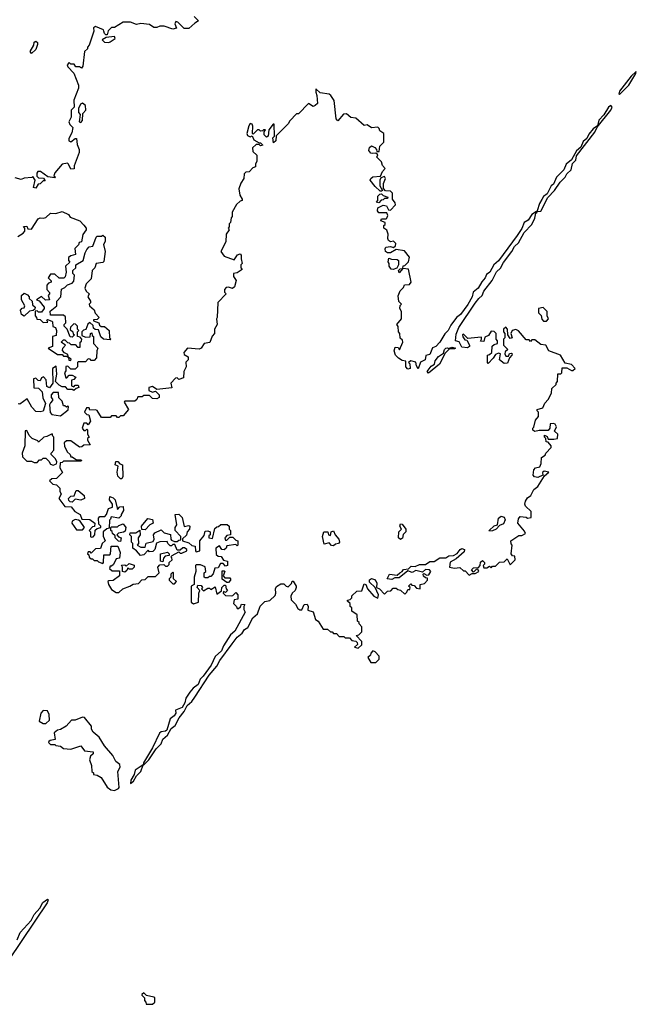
# Model space of a CAD drawing. Extents: x 2323203 to 2567568, y 883585 to 1022917.
# Tile 161 of 256: x 2510195 to 2514420, y 925740 to 932484. Entities that reach past the tile are written whole.
import ezdxf

# ---------------------------------------------------------------- set-up
doc = ezdxf.new("R2010")
doc.units = 0

msp = doc.modelspace()

# ---------------------------------------------------------------- linework, layer by layer
at = {"layer": '0CON10XD'}
for points in [[(2511390, 932505), (2511420, 932475), (2511395, 932460), (2511355, 932422.5), (2511323, 932423), (2511277.7, 932467.7), (2511265, 932472.5), (2511257.5, 932455), (2511270, 932425), (2511245, 932420), (2511185, 932440), (2511155, 932440), (2511135, 932430), (2511115, 932430), (2511085, 932450), (2511025, 932457.5), (2510995, 932450), (2510955, 932466.7), (2510905, 932466.2), (2510845, 932430), (2510825, 932430), (2510801.7, 932408.3), (2510795, 932380), (2510785, 932380), (2510775, 932390), (2510772.5, 932405), (2510770, 932415), (2510715, 932437.5), (2510701.7, 932428.3), (2510702.5, 932405), (2510671.7, 932308.3), (2510660, 932295), (2510660, 932285), (2510640, 932265), (2510627.5, 932165), (2510618.3, 932151.7), (2510605, 932160), (2510580, 932160), (2510568.3, 932178.3), (2510545, 932180), (2510535, 932190), (2510520, 932175), (2510525, 932160), (2510567, 932117), (2510597.5, 932035), (2510597.5, 932015), (2510567, 931933), (2510567.5, 931885), (2510546.7, 931865), (2510546.7, 931815), (2510532.5, 931785), (2510537.5, 931765), (2510560, 931745), (2510551.7, 931708.3), (2510530.7, 931669.3), (2510532.5, 931655), (2510545, 931647.5), (2510575, 931670), (2510585, 931670), (2510588.3, 931628.3), (2510602.5, 931595), (2510602.5, 931575), (2510568.3, 931481.7), (2510568.3, 931461.7), (2510545, 931460), (2510530, 931495), (2510521.7, 931501.7), (2510485, 931493.3), (2510436.7, 931435), (2510430, 931415), (2510440, 931405), (2510435, 931400), (2510388.3, 931408.3), (2510337.5, 931445), (2510320, 931445), (2510311.7, 931431.7), (2510311.7, 931411.7), (2510325, 931400), (2510358.3, 931398.3), (2510370, 931380), (2510355, 931380), (2510335, 931360), (2510321.7, 931358.3), (2510305, 931330), (2510290, 931335), (2510300, 931385), (2510285, 931410), (2510277.5, 931402.5), (2510225, 931398), (2510205, 931390), (2510165, 931400)], [(2510275, 932252.5), (2510267.5, 932265), (2510291.7, 932308.3), (2510295, 932330), (2510305, 932337.5), (2510317, 932327), (2510317, 932313), (2510305, 932280), (2510275, 932252.5)], [(2510805, 932327.5), (2510815, 932332.5), (2510850, 932355), (2510845, 932367.5), (2510788.3, 932361.7), (2510760, 932345), (2510775, 932330), (2510805, 932327.5)], [(2514305, 931972.5), (2514368.8, 932035), (2514417.5, 932115), (2514420, 932130), (2514385, 932098), (2514303.8, 931995), (2514300, 931975), (2514305, 931972.5)], [(2512790, 930765), (2512801.7, 930778.3), (2512820, 930780), (2512821.7, 930798.3), (2512835, 930800), (2512860, 930825), (2512867, 930857), (2512831.7, 930901.7), (2512775, 930910), (2512735, 930887.5), (2512715, 930887.5), (2512702.5, 930895), (2512698.8, 930915), (2512703.6, 930926.4), (2512735, 930930), (2512757, 930923), (2512770, 930935), (2512771.7, 930951.7), (2512757, 930967), (2512735, 930962.5), (2512721.7, 930971.7), (2512716.7, 930985), (2512720, 931015), (2512711.7, 931041.7), (2512690, 931055), (2512690, 931075), (2512698.3, 931081.7), (2512700, 931095), (2512670, 931105), (2512675, 931120), (2512705, 931120), (2512710, 931125), (2512716.7, 931143.3), (2512710, 931160), (2512655, 931160), (2512647.5, 931175), (2512650, 931195), (2512685, 931212.5), (2512708.3, 931208.3), (2512721.7, 931181.7), (2512735, 931180), (2512770, 931215), (2512768.3, 931228.3), (2512750, 931255), (2512750, 931295), (2512735, 931310), (2512701.7, 931311.7), (2512688.3, 931328.3), (2512687.5, 931362.5), (2512702.5, 931395), (2512695, 931410), (2512670, 931400), (2512662.5, 931385), (2512662.5, 931345), (2512680, 931315), (2512675, 931310), (2512665, 931310), (2512630.7, 931340.7), (2512597.5, 931385), (2512600, 931395), (2512615, 931406.7), (2512668.3, 931411.7), (2512680, 931445), (2512700, 931465), (2512680, 931485), (2512675, 931510), (2512641.7, 931541.7), (2512648.3, 931558.3), (2512635, 931570), (2512615, 931566.2), (2512600.4, 931570.5), (2512587.7, 931587.7), (2512592.1, 931607.9), (2512605, 931618.8), (2512627.7, 931607.7), (2512640, 931595), (2512641.7, 931581.7), (2512658.3, 931581.7), (2512663, 931617), (2512690, 931645), (2512690, 931705), (2512661.7, 931721.7), (2512658.3, 931738.3), (2512648.3, 931748.3), (2512605, 931742.5), (2512575, 931762.5), (2512555, 931760), (2512498.3, 931808.3), (2512463, 931813), (2512435, 931840), (2512413.6, 931836.4), (2512375, 931790), (2512363.6, 931803.6), (2512349.3, 931929.3), (2512326.7, 931965), (2512315, 931973.3), (2512253, 931983), (2512225, 932010), (2512223, 931987), (2512231.2, 931965), (2512235, 931910), (2512220, 931895), (2512205, 931890), (2512175, 931910), (2512105, 931840), (2512091.7, 931838.3), (2512045, 931790), (2512035, 931770), (2511951.7, 931688.3), (2511950, 931655), (2511935, 931640), (2511930, 931675), (2511940, 931685), (2511938.3, 931768.3), (2511931.7, 931768.3), (2511901.7, 931728.3), (2511897.5, 931685), (2511885, 931680), (2511870, 931695), (2511870, 931715), (2511878.3, 931728.3), (2511865, 931730), (2511858.3, 931721.7), (2511845, 931720), (2511835, 931730), (2511825, 931730), (2511795, 931700), (2511790, 931705), (2511793.3, 931755), (2511788.3, 931768.3), (2511775, 931772.5), (2511765, 931756.7), (2511752, 931705), (2511755, 931690), (2511775, 931682.5), (2511788.3, 931688.3), (2511800, 931660), (2511835, 931640), (2511845, 931640), (2511860, 931625), (2511845, 931620), (2511835, 931630), (2511815, 931630), (2511790, 931605), (2511791.7, 931581.7), (2511820, 931555), (2511820, 931515), (2511810, 931495), (2511810, 931475), (2511791.7, 931468.3), (2511768.3, 931441.7), (2511745, 931440), (2511733, 931427), (2511730, 931395), (2511710, 931365), (2511697.5, 931325), (2511703, 931283), (2511720, 931255), (2511720, 931245), (2511705, 931240), (2511681.7, 931218.3), (2511650, 931165), (2511650, 931135), (2511643, 931127), (2511640, 931095), (2511630, 931085), (2511630, 931065), (2511622.5, 931055), (2511630, 931045), (2511610, 931015), (2511607, 930963), (2511572.5, 930895), (2511595, 930863.3), (2511665, 930840), (2511687, 930873), (2511705, 930880), (2511711.7, 930871.7), (2511712.5, 930845), (2511720, 930815), (2511710, 930805), (2511710, 930785), (2511718.3, 930771.7), (2511685, 930750), (2511660, 930745), (2511660, 930725), (2511677.5, 930697.5), (2511666.7, 930655), (2511653, 930643), (2511625, 930652.5), (2511610.7, 930649.3), (2511597.5, 930635), (2511598.3, 930618.3), (2511610, 930605), (2511553, 930547), (2511547.5, 930445), (2511542.5, 930435), (2511547.5, 930395), (2511530, 930365), (2511530, 930335), (2511513, 930317), (2511497, 930273), (2511460, 930265), (2511437.5, 930235), (2511425, 930227.5), (2511345, 930233.3), (2511320, 930205), (2511321.7, 930191.7), (2511350, 930175), (2511350, 930155), (2511333, 930137), (2511336.7, 930105), (2511320, 930075), (2511318.3, 930031.7), (2511285, 930020), (2511275, 930030), (2511261.7, 930028.3), (2511230, 929995), (2511237, 929963), (2511135, 929950), (2511105, 929972.5), (2511080, 929965), (2511080, 929945), (2511105, 929932.5), (2511125, 929940), (2511150, 929915), (2511150, 929895), (2511135, 929887.5), (2511105, 929890), (2511085, 929910), (2511045, 929910), (2511035, 929900), (2511005, 929900), (2510998.3, 929881.7), (2510985, 929870), (2510915, 929870), (2510910, 929865), (2510940, 929815), (2510905, 929770), (2510885, 929770), (2510875, 929760), (2510865, 929760), (2510855, 929770), (2510825, 929770), (2510815, 929760), (2510755, 929760), (2510725, 929807.5), (2510715, 929812.5), (2510675, 929810), (2510670, 929825), (2510653.9, 929826.1), (2510640, 929795), (2510655, 929780), (2510668.3, 929778.3), (2510680, 929735), (2510665, 929710), (2510655, 929720), (2510635, 929720), (2510622.5, 929685), (2510635, 929670), (2510645, 929670), (2510655, 929680), (2510660, 929675), (2510660, 929645), (2510670, 929625), (2510660, 929615), (2510660, 929605), (2510678.3, 929571.7), (2510635, 929570), (2510621.7, 929558.3), (2510605, 929556.7), (2510545, 929600), (2510515, 929600), (2510500, 929585), (2510503, 929563), (2510520, 929525), (2510540, 929505), (2510545, 929490), (2510555, 929490), (2510585, 929470), (2510615, 929470), (2510620, 929465), (2510615, 929460), (2510495, 929460), (2510485, 929450), (2510471.7, 929448.3), (2510470, 929415), (2510488.3, 929381.7), (2510448.3, 929341.7), (2510415, 929340), (2510400, 929325), (2510421.7, 929301.7), (2510448.3, 929298.3), (2510470, 929275), (2510470, 929255), (2510480, 929235), (2510462.5, 929205), (2510505, 929150), (2510548.3, 929148.3), (2510572.5, 929115), (2510610, 929095), (2510621.7, 929061.7), (2510675, 929060), (2510710, 929035), (2510708.3, 929011.7), (2510695, 929010), (2510670, 928985), (2510680, 928975), (2510680, 928945), (2510685, 928940), (2510698.3, 928941.7), (2510710, 928955), (2510711.7, 928988.3), (2510725, 929000), (2510750, 929005), (2510750, 929015), (2510738.3, 929028.3), (2510735, 929070), (2510745, 929080), (2510778.3, 929081.7), (2510790, 929095), (2510803.6, 929136.4), (2510830, 929145), (2510830, 929165), (2510810, 929195), (2510811.7, 929218.3), (2510835, 929210), (2510850, 929195), (2510865, 929130), (2510881.7, 929148.3), (2510905, 929150), (2510907, 929123), (2510890, 929095), (2510890, 929085), (2510875, 929070), (2510821.7, 929078.3), (2510818.3, 929061.7), (2510810, 929055), (2510808.3, 929001.7), (2510793, 928997), (2510767.5, 928975), (2510767, 928947), (2510780, 928915), (2510760, 928895), (2510748.3, 928861.7), (2510715, 928860), (2510685, 928830), (2510678.3, 928838.3), (2510665, 928840), (2510660, 928825), (2510668.3, 928818.3), (2510671.7, 928801.7), (2510685, 928790), (2510695, 928790), (2510705, 928780), (2510725, 928780), (2510735, 928770), (2510765, 928760), (2510770, 928765), (2510771.7, 928818.3), (2510811.7, 928818.3), (2510817.5, 928825), (2510821.7, 928878.3), (2510868.3, 928878.3), (2510882.5, 928835), (2510880, 928795), (2510855, 928790), (2510838.3, 928751.7), (2510825, 928740), (2510815, 928740), (2510810, 928725), (2510828.3, 928708.3), (2510878.3, 928708.3), (2510880, 928675), (2510835, 928642.5), (2510805, 928640), (2510800, 928635), (2510802.5, 928615), (2510825, 928580), (2510855, 928560), (2510875, 928560), (2510902.5, 928585), (2510950, 928605), (2510973, 928617), (2511008.3, 928621.7), (2511031.7, 928648.3), (2511055, 928650), (2511075, 928670), (2511125, 928670), (2511150, 928695), (2511142.5, 928735), (2511155, 928750), (2511181.7, 928751.7), (2511195, 928740), (2511208.3, 928741.7), (2511218.3, 928751.7), (2511220, 928765), (2511240, 928785), (2511238.3, 928798.3), (2511230, 928805), (2511240, 928815), (2511285, 928840), (2511295, 928830), (2511305, 928830), (2511340, 928845), (2511340, 928855), (2511325, 928867.5), (2511313, 928867), (2511295, 928850), (2511275, 928850), (2511258.3, 928888.3), (2511245, 928890), (2511235, 928880), (2511225, 928880), (2511210, 928895), (2511205, 928910), (2511155, 928907.5), (2511131.7, 928898.3), (2511120, 928855), (2511108.3, 928841.7), (2511085, 928840), (2511075, 928850), (2511045, 928817.5), (2511023, 928813), (2510996.4, 928846.4), (2510970, 928865), (2510970, 928895), (2510960, 928905), (2510960, 928945), (2510950, 928955), (2510951.7, 928968.3), (2510991.7, 928968.3), (2511018.3, 928988.3), (2511020, 928955), (2511007.5, 928935), (2511010, 928895), (2511000, 928885), (2511025, 928870), (2511055, 928870), (2511061.7, 928898.3), (2511110, 928910), (2511117.5, 928925), (2511112.5, 928955), (2511120, 928970), (2511165, 928990), (2511185, 928970), (2511228.3, 928958.3), (2511230, 928925), (2511235, 928920), (2511255, 928910), (2511275, 928910), (2511285, 928920), (2511298.3, 928921.7), (2511300, 928945), (2511260, 928985), (2511260, 929005), (2511272.5, 929025), (2511260, 929095), (2511285, 929097.5), (2511307.5, 929075), (2511321.7, 929011.7), (2511355, 929020), (2511360, 929015), (2511357.5, 928995), (2511342.5, 928975), (2511337, 928953), (2511311.7, 928928.3), (2511310, 928915), (2511355, 928900), (2511375, 928882.5), (2511398.3, 928878.3), (2511400, 928845), (2511405, 928840), (2511430, 928845), (2511430, 928915), (2511458.3, 928951.7), (2511465, 928980), (2511485, 928982.5), (2511500, 928975), (2511500, 928955), (2511491.7, 928948.3), (2511490, 928935), (2511515, 928930), (2511531.7, 928998.3), (2511545, 929010), (2511558.3, 929011.7), (2511573, 929027), (2511617, 929027), (2511630, 929015), (2511630, 928995), (2511640, 928985), (2511640, 928955), (2511615, 928950), (2511605, 928940)], [(2510615, 931780), (2510626.4, 931793.6), (2510628.3, 931841.7), (2510647.5, 931865), (2510647, 931897), (2510625, 931912.5), (2510612.5, 931905), (2510597.5, 931875), (2510598.3, 931848.3), (2510610, 931835), (2510603.3, 931783.3), (2510615, 931780)], [(2513740, 931170), (2513765, 931173.3), (2513813.3, 931266.7), (2513860, 931315), (2513899.2, 931370.8), (2513933.3, 931405), (2513945, 931427.5), (2513973.8, 931455), (2513982, 931498), (2514005, 931522.5), (2514009.3, 931550.7), (2514135.8, 931714.2), (2514151.7, 931748.3), (2514245.8, 931865), (2514253.8, 931885), (2514246.2, 931896.2), (2514228.8, 931885), (2514198.3, 931831.7), (2514164, 931795), (2514153, 931757), (2514125, 931736.2), (2514095, 931700), (2514080.7, 931669.3), (2514055, 931648.8), (2514039.2, 931610.8), (2514011.2, 931585), (2513976.2, 931523.8), (2513938.8, 931495), (2513924.2, 931455.8), (2513873.3, 931405), (2513853.6, 931356.4), (2513837.5, 931345), (2513808.3, 931291.7), (2513785, 931273.3), (2513771.7, 931251.7), (2513756, 931225), (2513740, 931175), (2513740, 931170)], [(2512655, 931230), (2512640, 931235), (2512650, 931245), (2512650, 931275), (2512661.7, 931288.3), (2512675, 931290), (2512685, 931280), (2512718.3, 931268.3), (2512715, 931260), (2512695, 931260), (2512685, 931250), (2512671.7, 931248.3), (2512655, 931230)], [(2510181.7, 930998.3), (2510219.3, 931020.7), (2510230, 931035), (2510230, 931055), (2510221.7, 931068.3), (2510245, 931070), (2510251.7, 931051.7), (2510275, 931050), (2510320.7, 931119.3), (2510335, 931127.5), (2510355, 931123.3), (2510375, 931130), (2510405, 931157.5), (2510443.6, 931156.4), (2510485, 931170), (2510528.8, 931148.8), (2510541.7, 931131.7), (2510606.2, 931106.2), (2510635, 931077.5), (2510650, 931055), (2510650, 931045), (2510628.3, 931011.7), (2510618.3, 930961.7), (2510601.7, 930958.3), (2510598.3, 930941.7), (2510573, 930917), (2510577.5, 930875), (2510545, 930867.5), (2510530, 930855), (2510530, 930835), (2510537.5, 930822.5), (2510510, 930795), (2510512.5, 930755), (2510507, 930723), (2510497, 930713), (2510465, 930712.5), (2510435, 930740), (2510405, 930740), (2510390, 930715), (2510410, 930695), (2510410, 930685), (2510391.7, 930678.3), (2510380, 930665), (2510380, 930635), (2510400, 930615), (2510400, 930605), (2510390, 930595), (2510400, 930565), (2510373, 930563), (2510345, 930587.5), (2510310, 930565), (2510328.3, 930558.3), (2510362.5, 930515), (2510362.5, 930505), (2510345, 930480), (2510325, 930480), (2510315, 930490), (2510301.7, 930488.3), (2510300, 930455), (2510310, 930445), (2510311.7, 930431.7), (2510335, 930430), (2510355, 930410), (2510388.3, 930411.7), (2510380, 930425), (2510385, 930430), (2510415, 930420), (2510420, 930415), (2510421.7, 930381.7), (2510440, 930375), (2510447.5, 930355), (2510445, 930320), (2510420, 930315), (2510420, 930245), (2510390, 930235), (2510455, 930190), (2510485, 930190), (2510495, 930180), (2510518.3, 930178.3), (2510530, 930170), (2510531.7, 930151.7), (2510545, 930150), (2510548.3, 930158.3), (2510530, 930170), (2510525, 930190), (2510501.7, 930201.7), (2510488.3, 930218.3), (2510490, 930235), (2510510, 930255), (2510488.3, 930268.3), (2510480, 930275), (2510495, 930290), (2510505, 930290), (2510521.7, 930271.7), (2510535, 930270), (2510545, 930260), (2510575, 930260), (2510591.7, 930241.7), (2510608.3, 930241.7), (2510610, 930275), (2510618.3, 930281.7), (2510620, 930295), (2510608.3, 930308.3), (2510590, 930315), (2510590, 930345), (2510600, 930355), (2510590, 930365), (2510590, 930385), (2510578.3, 930398.3), (2510565, 930400), (2510543, 930377), (2510541.7, 930361.7), (2510560, 930345), (2510561.7, 930331.7), (2510570, 930325), (2510555, 930310), (2510541.7, 930311.7), (2510520, 930365), (2510500, 930385), (2510500, 930395), (2510511.7, 930408.3), (2510508.3, 930448.3), (2510495, 930460), (2510405, 930460), (2510403, 930487), (2510450, 930525), (2510450, 930555), (2510477.5, 930585), (2510481.7, 930638.3), (2510505, 930650), (2510521.7, 930668.3), (2510555, 930680), (2510567, 930693), (2510570, 930735), (2510560, 930745), (2510560, 930765), (2510580, 930785), (2510580, 930805), (2510630, 930835), (2510643, 930887), (2510655, 930910), (2510671.7, 930928.3), (2510696.4, 930933.6), (2510720, 930995), (2510725, 931000), (2510755, 931000), (2510765, 931007.5), (2510780, 930995), (2510780, 930965), (2510770, 930945), (2510780, 930895), (2510771.7, 930828.3), (2510765, 930820), (2510720, 930815), (2510710, 930785), (2510692.5, 930765), (2510685, 930710), (2510650, 930675), (2510642.5, 930645), (2510650, 930625), (2510670, 930605), (2510662.5, 930585), (2510680, 930555), (2510680, 930545), (2510670, 930535), (2510672.5, 930525), (2510706.4, 930496.4), (2510713, 930473), (2510740, 930445), (2510725, 930430), (2510701.7, 930428.3), (2510701.7, 930421.7), (2510738.3, 930408.3), (2510741.7, 930391.7), (2510752.5, 930382.5), (2510775, 930382.5), (2510807.5, 930355), (2510810, 930305), (2510820, 930295), (2510815, 930290), (2510770, 930295), (2510751.7, 930311.7), (2510735, 930360), (2510711.7, 930361.7), (2510701.7, 930371.7), (2510698.3, 930388.3), (2510675, 930410), (2510661.7, 930398.3), (2510648.3, 930361.7), (2510631.7, 930358.3), (2510620, 930345), (2510621.7, 930321.7), (2510645, 930310), (2510678.3, 930311.7), (2510680, 930335), (2510688.3, 930338.3), (2510691.7, 930321.7), (2510700, 930315), (2510700, 930265), (2510730, 930235), (2510723.3, 930216.7), (2510721.7, 930168.3), (2510705, 930150), (2510685, 930150), (2510678.3, 930158.3), (2510665, 930160), (2510645, 930140), (2510595, 930140), (2510590, 930135), (2510590, 930105), (2510575, 930090), (2510545, 930090), (2510525, 930110), (2510511.7, 930108.3), (2510511.7, 930078.3), (2510502.5, 930065), (2510511.7, 930031.7), (2510518.3, 930031.7), (2510535, 930050), (2510555, 930050), (2510580, 930035), (2510565, 930020), (2510550, 930015), (2510550, 929975), (2510565, 929970), (2510575, 929980), (2510595, 929980), (2510600, 929965), (2510581.7, 929958.3), (2510567, 929943), (2510555, 929950), (2510525, 929950), (2510508.3, 929968.3), (2510485, 929970), (2510465, 929980), (2510440, 930005), (2510450, 930055), (2510445, 930110), (2510420, 930095), (2510422.5, 929995), (2510398.3, 929961.7), (2510381.7, 929971.7), (2510377, 930017), (2510358.3, 930038.3), (2510345, 930030), (2510335, 930010), (2510321.7, 930011.7), (2510305, 930027.5), (2510290, 930025), (2510291.7, 929961.7), (2510325, 929960), (2510350, 929935), (2510353, 929893), (2510372.5, 929855), (2510357, 929803), (2510335, 929797.5), (2510305, 929800), (2510279.3, 929829.3), (2510247, 929887), (2510195, 929850), (2510183.6, 929853.6)], [(2511045, 927380), (2511080, 927415), (2511129.2, 927490.8), (2511164, 927525), (2511176.2, 927555), (2511206.8, 927583.2), (2511232, 927628), (2511260.7, 927649.3), (2511286.8, 927703.2), (2511321.2, 927745), (2511342.5, 927787.5), (2511373.8, 927815), (2511395, 927843.8), (2511493.3, 927995), (2511545, 928056.7), (2511565.7, 928094.3), (2511650, 928210), (2511685, 928253.8), (2511719.1, 928280.9), (2511735, 928306.7), (2511758.8, 928321.2), (2511792.7, 928387.3), (2511823.8, 928415), (2511842.1, 928467.9), (2511875, 928500), (2511910, 928505), (2511945, 928540), (2511950, 928555), (2511946.7, 928585), (2511955, 928602.5), (2511985, 928620), (2512005, 928620), (2512020, 928605), (2512035, 928600), (2512058.3, 928621.7), (2512061.7, 928638.3), (2512068.3, 928638.3), (2512090, 928605), (2512090, 928595), (2512082.5, 928575), (2512062.5, 928555), (2512052.5, 928535), (2512055, 928510), (2512085, 928480), (2512100.7, 928450.7), (2512115, 928442.5), (2512128.3, 928441.7), (2512145, 928477.5), (2512165, 928480), (2512172.5, 928465), (2512170, 928440), (2512205, 928427.5), (2512222.5, 928375), (2512240, 928365), (2512275, 928310), (2512305, 928310), (2512325, 928290), (2512335, 928290), (2512345, 928280), (2512365, 928280), (2512385, 928260), (2512415, 928260), (2512425, 928250), (2512455, 928250), (2512471.7, 928231.7), (2512498.3, 928228.3), (2512508.3, 928218.3), (2512510, 928205), (2512490, 928185), (2512515, 928180), (2512538.3, 928201.7), (2512540, 928225), (2512500, 928265), (2512518.3, 928271.7), (2512538.3, 928291.7), (2512540, 928325), (2512520, 928345), (2512520, 928355), (2512510, 928365), (2512508.3, 928408.3), (2512471.7, 928431.7), (2512470, 928455), (2512460, 928465), (2512460, 928485), (2512441.7, 928501.7), (2512441.7, 928508.3), (2512458.3, 928511.7), (2512470, 928525), (2512471.7, 928538.3), (2512505, 928570), (2512538.3, 928571.7), (2512555, 928620), (2512566.4, 928616.4), (2512577.5, 928585), (2512622.5, 928535), (2512648.3, 928521.7), (2512652.5, 928545), (2512630, 928595), (2512592, 928632), (2512592.3, 928647.7), (2512605, 928656.7), (2512625, 928650), (2512637.5, 928635), (2512642.5, 928625), (2512640, 928595), (2512660, 928585), (2512695, 928550), (2512715, 928570), (2512738.3, 928571.7), (2512755, 928590), (2512775, 928590), (2512785, 928580), (2512805, 928577.5), (2512835, 928550), (2512848.3, 928561.7), (2512855, 928580), (2512868.3, 928581.7), (2512870, 928595), (2512860, 928605), (2512875, 928620), (2512881.7, 928611.7), (2512898.3, 928608.3), (2512915, 928590), (2512940, 928585), (2512940, 928615), (2512968.3, 928621.7), (2512990, 928645), (2512988.3, 928658.3), (2512975, 928660), (2512961.7, 928671.7), (2512960, 928685), (2512965, 928690), (2512985, 928680), (2512998.3, 928681.7), (2513012.5, 928705), (2513002.5, 928715), (2512975, 928717.5), (2512955, 928700), (2512908.3, 928711.7), (2512885, 928697.5), (2512855, 928710), (2512795, 928660), (2512765, 928660), (2512745, 928650), (2512713, 928653), (2512730, 928685), (2512781.7, 928678.3), (2512800, 928695), (2512816.7, 928703.3), (2512825, 928717.5), (2512858.3, 928721.7), (2512878.3, 928741.7), (2512905, 928737.5), (2512935, 928752.5), (2512975, 928752.5), (2513005, 928772.5), (2513035, 928772.5), (2513073, 928797), (2513115, 928797.5), (2513135, 928812.5), (2513167, 928813), (2513193, 928827), (2513212.5, 928855), (2513225, 928862.5), (2513242.5, 928855), (2513240.7, 928839.3), (2513185, 928790), (2513145, 928767.5), (2513140, 928735), (2513175, 928727.5), (2513211.7, 928731.7), (2513235, 928710), (2513248.3, 928708.3), (2513275, 928680), (2513295, 928690), (2513315, 928690), (2513340, 928705), (2513335, 928720), (2513321.7, 928718.3), (2513305, 928700), (2513290, 928715), (2513305, 928730), (2513338.3, 928731.7), (2513350, 928745), (2513351.7, 928768.3), (2513365, 928780), (2513380, 928765), (2513380, 928755), (2513370, 928745), (2513375, 928730), (2513395, 928730), (2513415, 928740), (2513425, 928730), (2513435, 928740), (2513455, 928740), (2513481.7, 928768.3), (2513515, 928770), (2513535, 928790), (2513555, 928750), (2513590, 928785), (2513588.3, 928808.3), (2513571.7, 928811.7), (2513562.5, 928825), (2513570, 928885), (2513563, 928893), (2513560, 928915), (2513615, 928950), (2513635, 928950), (2513660, 928965), (2513655, 928980), (2513607.5, 929035), (2513612.5, 929065), (2513625, 929080), (2513665, 929077.5), (2513675, 929070), (2513700, 929075), (2513700, 929115), (2513661.7, 929151.7), (2513656.7, 929165), (2513660, 929185), (2513675, 929210), (2513696.2, 929223.8), (2513716.7, 929265), (2513744.3, 929285.7), (2513790, 929360), (2513820, 929385), (2513788.3, 929391.7), (2513778.3, 929381.7), (2513780, 929365), (2513745, 929348), (2513722.5, 929352.5), (2513713.8, 929365), (2513718.8, 929401.2), (2513730, 929415), (2513758.3, 929421.7), (2513767.5, 929445), (2513770, 929485), (2513795, 929500), (2513800, 929515), (2513837, 929553), (2513837.5, 929565), (2513815, 929590), (2513801.7, 929591.7), (2513800, 929615), (2513790, 929625), (2513791.7, 929638.3), (2513808.3, 929628.3), (2513815, 929610), (2513855, 929610), (2513880, 929615), (2513882.5, 929645), (2513860, 929665), (2513872.5, 929695), (2513865, 929712.5), (2513853, 929717), (2513830, 929715), (2513827.5, 929685), (2513815, 929670), (2513755, 929670), (2513725, 929662.5), (2513711.7, 929671.7), (2513710, 929685), (2513717, 929693), (2513728.3, 929741.7), (2513750, 929765), (2513750, 929795), (2513740, 929805), (2513740, 929815), (2513780, 929825), (2513793, 929857), (2513817, 929883), (2513840, 929925), (2513841.7, 929958.3), (2513870, 929985), (2513870, 929995), (2513880, 930005), (2513881.7, 930058.3), (2513901.7, 930058.3), (2513910, 930065), (2513911.7, 930098.3), (2513945, 930100), (2513975, 930080), (2513985, 930080), (2514000, 930095), (2513975, 930122.5), (2513931.7, 930131.7), (2513900, 930185), (2513820, 930215), (2513800, 930255), (2513765, 930260), (2513725, 930290), (2513705, 930290), (2513695, 930280), (2513685, 930290), (2513665, 930290), (2513613, 930353), (2513595, 930362.5), (2513570, 930355), (2513560, 930335), (2513570, 930305), (2513555, 930300), (2513540, 930325), (2513537.5, 930365), (2513525, 930377.5), (2513510, 930365), (2513510, 930345), (2513520, 930335), (2513520, 930305), (2513510, 930295), (2513510, 930255), (2513540, 930225), (2513521.7, 930208.3), (2513520, 930195), (2513525, 930180), (2513545, 930180), (2513551.7, 930198.3), (2513565, 930200), (2513570, 930195), (2513567.5, 930185), (2513551.7, 930168.3), (2513538.3, 930131.7), (2513515, 930130), (2513483, 930153), (2513490, 930195), (2513475, 930200), (2513455, 930190), (2513440, 930165), (2513405, 930130), (2513400, 930135), (2513400, 930185), (2513415, 930190), (2513430, 930205), (2513431.7, 930248.3), (2513445, 930260), (2513470, 930265), (2513470, 930285), (2513460, 930295), (2513460, 930335), (2513445, 930347.5), (2513425, 930350), (2513408.3, 930321.7), (2513381.7, 930308.3), (2513375, 930280), (2513351.7, 930281.7), (2513360, 930295), (2513358.3, 930308.3), (2513335, 930307.5), (2513265, 930300), (2513235, 930330), (2513230, 930325), (2513231.7, 930311.7), (2513245, 930290), (2513258.3, 930288.3), (2513277.5, 930255), (2513277.5, 930245), (2513263, 930237), (2513225, 930240), (2513206.7, 930276.7), (2513180, 930285), (2513185, 930330), (2513204.3, 930375), (2513315, 930542), (2513340, 930575), (2513364, 930595), (2513376, 930625), (2513433.2, 930696.8), (2513462.8, 930757.2), (2513488.3, 930781.7), (2513508.9, 930821.1), (2513567.5, 930895), (2513585, 930930), (2513613.8, 930955), (2513652.7, 931027.3), (2513705, 931080), (2513725.8, 931125), (2513731.7, 931158.3), (2513740, 931165), (2513735, 931170), (2513705, 931150), (2513678.9, 931111.1), (2513651.2, 931095), (2513635.8, 931054.2), (2513604.3, 931005.7), (2513475, 930832), (2513443.8, 930805), (2513416, 930755), (2513392.5, 930737.5), (2513383.8, 930715), (2513360.6, 930689.4), (2513336.2, 930643.8), (2513303.1, 930616.9), (2513294.2, 930585), (2513265, 930534), (2513215.5, 930464.5), (2513186.9, 930443.1), (2513148.6, 930391.4), (2513131.4, 930355), (2513108.1, 930331.9), (2513073.8, 930275), (2513046, 930245), (2513023.3, 930236.7), (2513005, 930190), (2512977, 930183), (2512972.5, 930155), (2512941.7, 930138.3), (2512925, 930093.3), (2512913, 930113), (2512908.3, 930138.3), (2512875, 930147.5), (2512860, 930135), (2512867.5, 930127.5), (2512870, 930095), (2512855, 930090), (2512840, 930105), (2512840, 930145), (2512815, 930150), (2512790, 930165), (2512770, 930185), (2512760, 930215), (2512768.3, 930241.7), (2512788.3, 930238.3), (2512798.3, 930221.7), (2512820, 930275), (2512818.3, 930288.3), (2512803, 930303), (2512800, 930335), (2512790, 930345), (2512788.3, 930381.7), (2512780, 930395), (2512810, 930435), (2512810, 930485), (2512800, 930505), (2512803, 930527), (2512810, 930535), (2512793, 930553), (2512788.3, 930591.7), (2512802.5, 930627.5), (2512825, 930650), (2512831.7, 930668.3), (2512865, 930670), (2512877.5, 930685), (2512860, 930775), (2512820, 930780), (2512795, 930750), (2512790, 930765)], [(2512755, 930772.5), (2512740, 930775), (2512727.5, 930795), (2512727.5, 930815), (2512720, 930825), (2512725, 930850), (2512742.5, 930842.5), (2512781.7, 930841.7), (2512790, 930835), (2512790, 930805), (2512778.3, 930781.7), (2512755, 930772.5)], [(2510225, 930452.5), (2510207.5, 930465), (2510200, 930495), (2510212.5, 930507.5), (2510225, 930510), (2510230, 930525), (2510206.7, 930565), (2510207.5, 930595), (2510225, 930610), (2510249.3, 930599.3), (2510260, 930585), (2510260, 930575), (2510280, 930555), (2510281.7, 930531.7), (2510300, 930515), (2510298.3, 930501.7), (2510288.3, 930491.7), (2510263, 930487), (2510225, 930452.5)], [(2513805, 930420), (2513817.5, 930435), (2513810, 930455), (2513810, 930485), (2513781.7, 930511.7), (2513750, 930505), (2513750, 930475), (2513768.3, 930458.3), (2513771.7, 930431.7), (2513785, 930420), (2513805, 930420)], [(2512995, 930063.3), (2512986.7, 930075), (2513015, 930111.2), (2513036.4, 930123.6), (2513042.6, 930147.4), (2513063.6, 930176.4), (2513100, 930200), (2513106.7, 930225), (2513115, 930233.3), (2513126.2, 930236.2), (2513140, 930230), (2513140, 930235), (2513155, 930240), (2513180, 930235), (2513175, 930230), (2513140, 930230), (2513110, 930200), (2513072.5, 930125), (2512995, 930063.3)], [(2510475, 929770), (2510528.3, 929811.7), (2510530, 929835), (2510523, 929837), (2510515, 929830), (2510505, 929840), (2510495, 929840), (2510485, 929870), (2510463, 929893), (2510460, 929930), (2510425, 929930), (2510410, 929915), (2510410, 929895), (2510420, 929885), (2510420, 929875), (2510405, 929860), (2510400, 929845), (2510403, 929793), (2510415, 929780), (2510475, 929770)], [(2510425, 929432.5), (2510448.3, 929441.7), (2510450, 929455), (2510440, 929475), (2510410, 929505), (2510410, 929515), (2510430, 929535), (2510430, 929625), (2510421.7, 929631.7), (2510418.3, 929648.3), (2510381.7, 929628.3), (2510360, 929625), (2510325, 929590), (2510318.3, 929598.3), (2510280, 929615), (2510260, 929635), (2510245, 929670), (2510231.7, 929668.3), (2510230, 929565), (2510212.5, 929515), (2510215, 929490), (2510245, 929460), (2510275, 929460), (2510295, 929450), (2510315, 929450), (2510331.7, 929468.3), (2510345, 929470), (2510355, 929480), (2510375, 929480), (2510395, 929460), (2510405, 929440), (2510425, 929432.5)], [(2510895, 929340), (2510885, 929340), (2510868.3, 929358.3), (2510862.5, 929385), (2510870, 929425), (2510850, 929435), (2510853, 929457), (2510867, 929457), (2510881.7, 929441.7), (2510900, 929435), (2510902.5, 929355), (2510895, 929340)], [(2510555, 929180), (2510541.7, 929181.7), (2510531.7, 929191.7), (2510530, 929205), (2510545, 929220), (2510568.3, 929221.7), (2510581.7, 929258.3), (2510595, 929260), (2510637.5, 929225), (2510640, 929205), (2510615, 929192.5), (2510575, 929200), (2510555, 929180)], [(2510625, 928990), (2510640, 929005), (2510608.3, 929048.3), (2510597, 929057), (2510575, 929060), (2510555, 929050), (2510552.5, 929035), (2510585, 928990), (2510625, 928990)], [(2510885, 928910), (2510871.7, 928911.7), (2510850, 928935), (2510848.3, 928948.3), (2510830, 928965), (2510828.3, 928978.3), (2510820, 928985), (2510820, 929005), (2510825, 929010), (2510865, 929010), (2510875, 929020), (2510905, 929030), (2510922.5, 929005), (2510918.3, 928981.7), (2510907, 928973), (2510873, 928967), (2510860, 928955), (2510871.7, 928941.7), (2510890, 928935), (2510885, 928910)], [(2511055, 928990), (2511031.7, 928991.7), (2511030, 929015), (2511073, 929067), (2511105, 929060), (2511110, 929035), (2511087, 929023), (2511055, 928990)], [(2512805, 928922.5), (2512790, 928935), (2512792.5, 928975), (2512810, 928995), (2512800, 929015), (2512805, 929030), (2512815, 929027.5), (2512840, 928995), (2512840, 928975), (2512823, 928957), (2512818.3, 928931.7), (2512805, 928922.5)], [(2513415, 928980), (2513412.5, 928985), (2513445, 929017.5), (2513470, 929025), (2513475, 929070), (2513495, 929082.5), (2513515, 929077.5), (2513520.7, 929059.3), (2513509.3, 929030.7), (2513481.7, 929018.3), (2513460, 928995), (2513435, 928982.5), (2513415, 928980)], [(2512345, 928880), (2512331.7, 928881.7), (2512315, 928900), (2512281.7, 928891.7), (2512270, 928945), (2512280, 928975), (2512307, 928977), (2512310, 928955), (2512325, 928950), (2512330, 928975), (2512345, 928982.5), (2512356.2, 928956.2), (2512382.5, 928925), (2512386.7, 928905), (2512380, 928895), (2512358.3, 928891.7), (2512345, 928880)], [(2511605, 928940), (2511600, 928935), (2511605, 928920), (2511615, 928920), (2511635, 928940), (2511655, 928940), (2511675, 928920), (2511690, 928915), (2511690, 928885), (2511685, 928880), (2511675, 928890), (2511615, 928880), (2511610, 928865), (2511595, 928852.5), (2511580, 928855), (2511565, 928880), (2511540, 928865), (2511541.7, 928821.7), (2511555, 928810), (2511576.4, 928806.4), (2511591.7, 928781.7), (2511620, 928775), (2511620, 928745), (2511605, 928740), (2511588.3, 928758.3), (2511571.7, 928758.3), (2511555, 928730), (2511531.7, 928728.3), (2511521.7, 928688.3), (2511505, 928670), (2511495, 928670), (2511485, 928660), (2511465, 928660), (2511460, 928665), (2511460, 928695), (2511470, 928705), (2511466.7, 928736.7), (2511435, 928750), (2511405, 928750), (2511400, 928745), (2511402.5, 928705), (2511390, 928665), (2511390, 928615), (2511370, 928605), (2511370, 928495), (2511385, 928482.5), (2511420, 928495), (2511422.5, 928555), (2511430, 928575), (2511410, 928595), (2511415, 928610), (2511438.3, 928608.3), (2511447.5, 928595), (2511440, 928585), (2511455, 928572.5), (2511485, 928590), (2511495, 928590), (2511505, 928580), (2511535, 928600), (2511545, 928550), (2511578.3, 928571.7), (2511580, 928595), (2511595, 928610), (2511605, 928610), (2511610, 928585), (2511620, 928575), (2511605, 928560), (2511591.7, 928568.3), (2511590, 928555), (2511605, 928540), (2511645, 928537.5), (2511655, 928540), (2511675, 928560), (2511690, 928545), (2511690, 928515), (2511665, 928510), (2511660, 928485), (2511680, 928465), (2511685, 928450), (2511695, 928450), (2511708.3, 928461.7), (2511715, 928480), (2511738.3, 928478.3), (2511730, 928465), (2511730, 928445), (2511740, 928425), (2511670, 928295), (2511639.6, 928270.5), (2511592.5, 928195), (2511578.9, 928161.1), (2511535, 928122.5), (2511506.9, 928063.1), (2511451.4, 927988.6), (2511432.5, 927967.5), (2511418.5, 927931.5), (2511383.3, 927905), (2511361.7, 927878.3), (2511334.3, 927835.7), (2511326, 927804), (2511307.5, 927772.5), (2511262.5, 927755), (2511265.9, 927734.1), (2511253.3, 927715), (2511226.2, 927695), (2511202.5, 927617.5), (2511195, 927611.2), (2511163.4, 927606.6), (2511152.6, 927597.4), (2511104.2, 927495.8), (2511043.3, 927395), (2511040, 927380), (2511045, 927380)], [(2511175, 928770), (2511160, 928775), (2511160, 928825), (2511207, 928837), (2511220, 928825), (2511220, 928815), (2511191.7, 928808.3), (2511180, 928795), (2511175, 928770)], [(2510915, 928700), (2510900, 928705), (2510900, 928735), (2510891.7, 928748.3), (2510915, 928750), (2510925, 928740), (2510945, 928760), (2510978.3, 928748.3), (2510980, 928735), (2510965, 928720), (2510945, 928720), (2510935, 928730), (2510928.3, 928711.7), (2510915, 928700)], [(2511255, 928620), (2511270, 928635), (2511250, 928655), (2511250, 928695), (2511245, 928700), (2511230, 928685), (2511230, 928665), (2511220, 928655), (2511220, 928645), (2511245, 928620), (2511255, 928620)], [(2511625, 928630), (2511615, 928630), (2511581.7, 928651.7), (2511581.7, 928708.3), (2511595, 928710), (2511600, 928705), (2511590, 928675), (2511601.7, 928661.7), (2511635, 928660), (2511640, 928655), (2511640, 928645), (2511625, 928630)], [(2512635, 928080), (2512657, 928103), (2512657.5, 928125), (2512630, 928155), (2512615, 928160), (2512600, 928145), (2512598.3, 928131.7), (2512580, 928115), (2512601.7, 928081.7), (2512635, 928080)], [(2510375, 927662.5), (2510400, 927685), (2510397.5, 927725), (2510385, 927750), (2510355, 927752.5), (2510340, 927735), (2510328.3, 927678.3), (2510355, 927662.5), (2510375, 927662.5)], [(2510845, 927203.3), (2510873, 927217), (2510877.5, 927225), (2510867.5, 927335), (2510882.5, 927365), (2510881.7, 927381.7), (2510853.6, 927403.6), (2510832.5, 927445), (2510775, 927510), (2510739.3, 927569.3), (2510697.5, 927605), (2510687.5, 927625), (2510686.1, 927646.1), (2510640, 927705), (2510625, 927707.5), (2510575, 927686.7), (2510550, 927685), (2510512.5, 927645), (2510475, 927622.5), (2510453, 927617), (2510431.7, 927598.3), (2510437, 927553), (2510403, 927547), (2510395, 927540), (2510393, 927533), (2510405, 927520), (2510435, 927520), (2510443, 927513), (2510475, 927507.5), (2510495, 927492.5), (2510545, 927487.5), (2510615, 927510), (2510640, 927475), (2510698.3, 927468.3), (2510697.5, 927455), (2510680, 927440), (2510672.5, 927415), (2510687.5, 927375), (2510690, 927335), (2510700, 927325), (2510700, 927315), (2510725, 927310), (2510753, 927293), (2510795, 927226.7), (2510819.3, 927209.3), (2510845, 927203.3)], [(2510955, 927252.5), (2510975, 927268.8), (2510995.9, 927304.1), (2511025.5, 927334.5), (2511040, 927380), (2510986.4, 927343.6), (2510980, 927315), (2510956.2, 927275), (2510955, 927252.5)], [(2510178.8, 926181.2), (2510199.3, 926230.7), (2510273.3, 926315), (2510294.2, 926355.8), (2510332.3, 926397.7), (2510352.7, 926437.3), (2510385, 926460), (2510390, 926455), (2510383.3, 926435), (2510120, 926045)], [(2511105, 925740), (2511120, 925755), (2511120, 925785), (2511115, 925790), (2511065, 925800), (2511045, 925817.5), (2511031.7, 925808.3), (2511031.7, 925801.7), (2511050, 925785), (2511050, 925765), (2511060, 925755), (2511061.7, 925741.7), (2511105, 925740)]]:
    msp.add_lwpolyline(points, dxfattribs=at)

doc.saveas('drawing.dxf')
